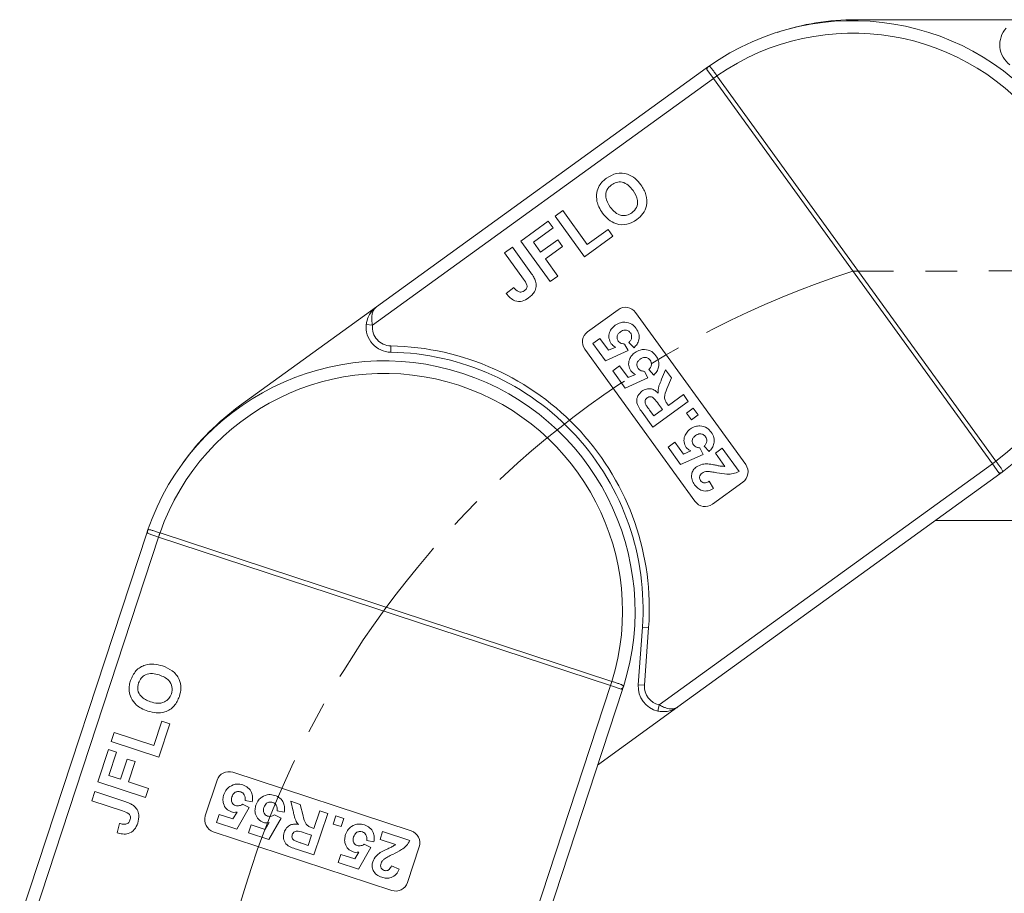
# Model space of a CAD drawing. Header units: millimetres. Extents: x 2623 to 3546, y -313 to 339.
# Tile 8 of 49: x 2933 to 3011, y 67 to 137. Entities that reach past the tile are written whole.
import ezdxf

# ---------------------------------------------------------------- set-up
doc = ezdxf.new("R2010")
doc.units = ezdxf.units.MM
doc.linetypes.add('CENTERX2', pattern=[20.32, 12.7, -2.54, 2.54, -2.54])

msp = doc.modelspace()

# ---------------------------------------------------------------- linework, layer by layer
at = {"color": 7, "linetype": 'Continuous', "lineweight": 15}
for p, q in [((2999.293, 136.793), (3012.793, 136.793)), ((2987.329, 132.917), (2961.005, 113.857)), ((2987.521, 133.053), (2987.329, 132.917)), ((2987.4, 132.819), (2987.329, 132.917)), ((2987.916, 132.107), (2987.4, 132.819)), ((2987.918, 132.104), (2988.201, 132.309)), ((2988.201, 132.309), (2988.198, 132.313)), ((3010.483, 101.535), (2988.201, 132.309)), ((2960.686, 112.391), (2987.916, 132.107)), ((2987.916, 132.107), (2987.918, 132.104)), ((2987.918, 132.104), (3010.199, 101.33)), ((2975.265, 121.095), (2975.888, 121.546)), ((2975.888, 121.546), (2977.843, 118.846)), ((2972.523, 119.11), (2974.725, 120.704)), ((2974.725, 120.704), (2975.116, 120.164)), ((2977.61, 117.855), (2975.265, 121.095)), ((2975.116, 120.164), (2973.537, 119.021)), ((2977.843, 118.846), (2979.504, 120.049)), ((2979.504, 120.049), (2979.895, 119.509)), ((2974.869, 115.87), (2972.523, 119.11)), ((2973.537, 119.021), (2974.109, 118.232)), ((2974.109, 118.232), (2975.479, 119.224)), ((2975.479, 119.224), (2975.87, 118.684)), ((2979.895, 119.509), (2977.61, 117.855)), ((2971.235, 118.178), (2971.859, 118.629)), ((2972.754, 116.081), (2971.235, 118.178)), ((2971.859, 118.629), (2973.337, 116.586)), ((2975.87, 118.684), (2974.5, 117.692)), ((2974.5, 117.692), (2975.492, 116.321)), ((2975.492, 116.321), (2974.869, 115.87)), ((2971.376, 114.924), (2971.969, 115.416)), ((2950.07, 105.94), (2961.005, 113.857)), ((2977.874, 111.873), (2980.304, 113.632)), ((2981.7, 113.409), (2990.497, 101.259)), ((2960.188, 112.443), (2960.686, 112.391)), ((2978.298, 110.937), (2978.843, 111.332)), ((2979.298, 109.556), (2978.298, 110.937)), ((2978.843, 111.332), (2979.526, 110.388)), ((2981.575, 110.595), (2981.172, 111.023)), ((2962.144, 110.237), (2962.153, 110.737)), ((2986.447, 98.326), (2977.65, 110.476)), ((2981.103, 110.365), (2979.298, 109.556)), ((2979.526, 110.388), (2980.113, 110.643)), ((2980.826, 110.889), (2981.103, 110.365)), ((2979.877, 108.757), (2980.422, 109.151)), ((2980.877, 107.375), (2979.877, 108.757)), ((2980.422, 109.151), (2981.105, 108.207)), ((2982.405, 108.708), (2982.682, 108.184)), ((2983.154, 108.415), (2982.75, 108.843)), ((2983.784, 108.07), (2984.096, 108.82)), ((2984.096, 108.82), (2984.558, 108.183)), ((2982.682, 108.184), (2980.877, 107.375)), ((2981.105, 108.207), (2981.692, 108.462)), ((2984.558, 108.183), (2984.206, 107.314)), ((2985.912, 106.312), (2983.077, 104.26)), ((2984.318, 105.989), (2985.517, 106.857)), ((2985.517, 106.857), (2985.912, 106.312)), ((2983.077, 104.26), (2982.216, 105.449)), ((2982.819, 105.61), (2983.155, 105.147)), ((2983.155, 105.147), (2983.846, 105.647)), ((2983.846, 105.647), (2983.528, 106.086)), ((2984.23, 106.111), (2984.318, 105.989)), ((2985.762, 105.372), (2986.307, 105.767)), ((2986.307, 105.767), (2986.702, 105.222)), ((2986.156, 104.827), (2985.762, 105.372)), ((2986.702, 105.222), (2986.156, 104.827)), ((2984.298, 102.65), (2984.843, 103.045)), ((2984.843, 103.045), (2985.526, 102.101)), ((2985.298, 101.269), (2984.298, 102.65)), ((2985.526, 102.101), (2986.113, 102.356)), ((2986.826, 102.602), (2987.103, 102.078)), ((2987.575, 102.309), (2987.171, 102.737)), ((2988.077, 102.174), (2988.623, 102.569)), ((2988.623, 102.569), (2989.965, 100.715)), ((2987.103, 102.078), (2985.298, 101.269)), ((2988.84, 101.12), (2988.077, 102.174)), ((3010.199, 101.33), (3010.483, 101.535)), ((3010.485, 101.531), (3010.483, 101.535)), ((3010.201, 101.327), (2983.593, 82.062)), ((3010.199, 101.33), (3010.201, 101.327)), ((3010.201, 101.327), (3010.717, 100.614)), ((2985.085, 81.908), (3010.787, 100.517)), ((2987.591, 99.938), (2987.932, 99.354)), ((3010.717, 100.614), (3010.787, 100.517)), ((2990.273, 99.862), (2987.843, 98.103)), ((3013.561, 96.793), (3005.644, 96.793)), ((2942.728, 96.007), (2942.653, 95.784)), ((2942.653, 95.784), (2932.508, 64.908)), ((2933.109, 63.534), (2943.603, 95.472)), ((2942.767, 95.747), (2942.653, 95.784)), ((2943.603, 95.472), (2942.767, 95.747)), ((2943.603, 95.472), (2943.606, 95.471)), ((2943.606, 95.471), (2943.715, 95.803)), ((2943.606, 95.471), (2979.701, 83.611)), ((2943.715, 95.803), (2943.711, 95.805)), ((2979.81, 83.944), (2943.715, 95.803)), ((2982.247, 88.276), (2981.917, 83.671)), ((2982.247, 88.276), (2982.745, 88.241)), ((2982.416, 83.635), (2982.745, 88.241)), ((2979.704, 83.61), (2969.45, 52.401)), ((2979.701, 83.611), (2979.81, 83.944)), ((2979.701, 83.611), (2979.704, 83.61)), ((2979.704, 83.61), (2980.54, 83.335)), ((2979.815, 83.942), (2979.81, 83.944)), ((2982.416, 83.635), (2981.917, 83.671)), ((2970.749, 53.151), (2980.654, 83.298)), ((2980.54, 83.335), (2980.654, 83.298)), ((2985.085, 81.908), (2978.672, 77.265)), ((2983.593, 82.062), (2983.486, 81.574)), ((2943.22, 78.824), (2943.861, 80.772)), ((2944.494, 80.564), (2943.613, 77.885)), ((2943.861, 80.772), (2944.494, 80.564)), ((2939.813, 79.133), (2940.053, 79.864)), ((2940.053, 79.864), (2943.22, 78.824)), ((2943.613, 77.885), (2939.813, 79.133)), ((2938.757, 75.918), (2939.605, 78.5)), ((2939.605, 78.5), (2940.239, 78.292)), ((2940.239, 78.292), (2939.63, 76.441)), ((2940.556, 76.136), (2941.084, 77.744)), ((2941.084, 77.744), (2941.718, 77.536)), ((2941.718, 77.536), (2941.189, 75.928)), ((2939.63, 76.441), (2940.556, 76.136)), ((2949.534, 76.682), (2963.784, 71.999)), ((2942.557, 74.669), (2938.757, 75.918)), ((2941.189, 75.928), (2942.797, 75.4)), ((2947.335, 73.194), (2948.272, 76.044)), ((2938.261, 74.408), (2938.501, 75.138)), ((2938.501, 75.138), (2940.896, 74.351)), ((2942.797, 75.4), (2942.557, 74.669)), ((2940.72, 73.599), (2938.261, 74.408)), ((2950.303, 74.128), (2950.835, 73.866)), ((2951.082, 74.33), (2950.504, 74.44)), ((2954.352, 73.58), (2954.166, 74.37)), ((2954.166, 74.37), (2954.913, 74.125)), ((2954.913, 74.125), (2955.138, 73.215)), ((2948.227, 72.685), (2948.437, 73.324)), ((2948.437, 73.324), (2949.544, 72.96)), ((2949.544, 72.96), (2949.87, 73.511)), ((2950.835, 73.866), (2949.847, 72.152)), ((2952.861, 73.288), (2953.393, 73.026)), ((2953.64, 73.489), (2953.062, 73.599)), ((2956.005, 72.207), (2956.468, 73.614)), ((2957.107, 73.404), (2956.014, 70.079)), ((2956.468, 73.614), (2957.107, 73.404)), ((2957.536, 72.554), (2957.746, 73.194)), ((2957.746, 73.194), (2958.386, 72.984)), ((2940.282, 71.854), (2940.474, 72.601)), ((2949.847, 72.152), (2948.227, 72.685)), ((2950.785, 71.844), (2950.995, 72.484)), ((2950.995, 72.484), (2952.102, 72.12)), ((2952.102, 72.12), (2952.428, 72.671)), ((2953.393, 73.026), (2952.405, 71.312)), ((2958.176, 72.344), (2957.536, 72.554)), ((2958.386, 72.984), (2958.176, 72.344)), ((2962.223, 67.249), (2947.973, 71.932)), ((2952.405, 71.312), (2950.785, 71.844)), ((2955.823, 71.653), (2955.308, 71.822)), ((2955.557, 70.843), (2955.823, 71.653)), ((2955.862, 72.254), (2956.005, 72.207)), ((2961.288, 71.322), (2961.498, 71.961)), ((2961.498, 71.961), (2963.672, 71.247)), ((2955.014, 71.022), (2955.557, 70.843)), ((2960.022, 70.934), (2960.555, 70.672)), ((2960.802, 71.136), (2960.224, 71.246)), ((2962.523, 70.916), (2961.288, 71.322)), ((2956.014, 70.079), (2954.619, 70.537)), ((2957.947, 69.491), (2958.157, 70.131)), ((2958.157, 70.131), (2959.264, 69.767)), ((2959.264, 69.767), (2959.589, 70.317)), ((2960.555, 70.672), (2959.567, 68.959)), ((2964.422, 70.737), (2963.486, 67.887)), ((2959.567, 68.959), (2957.947, 69.491)), ((2962.205, 69.226), (2962.824, 68.953))]:
    msp.add_line(p, q, dxfattribs=at)
at = {"color": 1, "linetype": 'CENTERX2', "lineweight": 13}
msp.add_line((3144.547, 116.793), (2999.058, 116.717), dxfattribs=at)
at = {"color": 7, "linetype": 'Continuous', "lineweight": 15}
for centre, radius, start, end in [((2999.058, 116.717), 20, 306.57889, 125.23182), ((2999.293, 116.793), 20, 90, 108.30599), ((3012.793, 134.793), 2, 138.18969, 233.1301), ((2999.058, 116.717), 19, 306.96086, 124.84985), ((2987.695, 132.815), 0.295, 126.17855, 179.15562), ((2998.463, 117.987), 17.624, 125.62008, 126.75806), ((2980.89, 112.822), 1, 35.90536, 125.90536), ((2962.178, 112.237), 2, 174.09504, 269.03546), ((2962.178, 112.237), 1.5, 174.09504, 269.03546), ((2978.46, 111.063), 1, 125.90536, 215.90536), ((2961.799, 89.74), 20.5, 355.90536, 89.03546), ((2961.799, 89.74), 21, 355.90536, 89.03546), ((2961.654, 89.541), 20, 342.48424, 161.13718), ((2961.654, 89.541), 19, 342.86622, 160.7552), ((2961.799, 89.74), 20, 125.90536, 144.21134), ((3000.063, 115.777), 17.652, 305.05322, 306.18939), ((2989.687, 100.672), 1, 305.90536, 35.90536), ((3010.805, 100.896), 0.295, 252.65509, 305.63216), ((2987.257, 98.913), 1, 215.90536, 305.90536), ((2943.008, 95.916), 0.295, 162.08391, 215.06098), ((2960.426, 90.22), 17.624, 161.52544, 162.66342), ((2963.018, 89.369), 17.652, 340.95858, 342.09475), ((2980.446, 83.615), 0.295, 288.56044, 341.53751), ((2983.912, 83.528), 2, 175.90536, 257.71567), ((2983.912, 83.528), 1.5, 175.90536, 257.71567), ((2949.222, 75.732), 1, 71.81071, 161.81071), ((2948.285, 72.882), 1, 161.81071, 251.81071), ((2963.472, 71.049), 1, 341.81071, 71.81071), ((2962.536, 68.199), 1, 251.81071, 341.81071)]:
    msp.add_arc(centre, radius, start, end, dxfattribs=at)
at = {"color": 1, "linetype": 'CENTERX2', "lineweight": 13}
msp.add_arc((3022.136, 45.407), 74.951, 107.93275, 251.59403, dxfattribs=at)
at = {"color": 7, "linetype": 'Continuous', "lineweight": 15}
for points, knots in [([(2987.521, 133.053), (2987.511, 133.046), (2987.455, 133.007), (2987.386, 132.958), (2987.33, 132.917), (2987.329, 132.917)], [0, 0, 0, 0, 0.17537, 0.987913, 1, 1, 1, 1]), ([(2988.198, 132.313), (2988.191, 132.323), (2988.119, 132.424), (2987.982, 132.616), (2987.81, 132.852), (2987.673, 133.016), (2987.585, 133.082), (2987.539, 133.061), (2987.521, 133.053)], [0, 0, 0, 0, 0.0234843, 0.2373073, 0.4510924, 0.6637685, 0.8705553, 1, 1, 1, 1]), ([(2979.384, 124.141), (2979.642, 124.292), (2980.157, 124.595), (2981.025, 124.526), (2981.691, 124.134), (2981.985, 123.772), (2982.131, 123.591)], [0, 0, 0, 0, 0.279831, 0.558669, 0.779006, 1, 1, 1, 1]), ([(2978.617, 122.279), (2978.588, 122.52), (2978.536, 122.952), (2978.715, 123.346), (2978.793, 123.519)], [0, 0, 0, 0, 0.559956, 1, 1, 1, 1]), ([(2978.793, 123.519), (2978.887, 123.651), (2979.054, 123.887), (2979.283, 124.063), (2979.384, 124.141)], [0, 0, 0, 0, 0.559564, 1, 1, 1, 1]), ([(2979.783, 123.606), (2979.641, 123.477), (2979.359, 123.218), (2979.252, 122.5), (2979.515, 122.08), (2979.676, 121.823)], [0, 0, 0, 0, 0.280278, 0.559877, 1, 1, 1, 1]), ([(2981.497, 123.155), (2981.38, 123.303), (2981.147, 123.597), (2980.666, 123.848), (2980.164, 123.836), (2979.91, 123.683), (2979.783, 123.606)], [0, 0, 0, 0, 0.281087, 0.560013, 0.779691, 1, 1, 1, 1]), ([(2982.131, 123.591), (2982.289, 123.339), (2982.603, 122.839), (2982.646, 121.984), (2982.333, 121.273), (2981.977, 120.974), (2981.799, 120.824)], [0, 0, 0, 0, 0.280551, 0.5594882, 0.779434, 1, 1, 1, 1]), ([(2981.407, 121.363), (2981.546, 121.495), (2981.825, 121.757), (2981.919, 122.478), (2981.657, 122.898), (2981.497, 123.155)], [0, 0, 0, 0, 0.279991, 0.559768, 1, 1, 1, 1]), ([(2979.068, 121.35), (2978.958, 121.511), (2978.762, 121.799), (2978.661, 122.132), (2978.617, 122.279)], [0, 0, 0, 0, 0.560171, 1, 1, 1, 1]), ([(2981.799, 120.824), (2981.543, 120.672), (2981.034, 120.369), (2980.172, 120.429), (2979.506, 120.811), (2979.215, 121.17), (2979.068, 121.35)], [0, 0, 0, 0, 0.279942, 0.558704, 0.779045, 1, 1, 1, 1]), ([(2979.676, 121.823), (2979.795, 121.675), (2980.031, 121.38), (2980.517, 121.136), (2981.019, 121.138), (2981.277, 121.288), (2981.407, 121.363)], [0, 0, 0, 0, 0.281021, 0.560116, 0.779939, 1, 1, 1, 1]), ([(2973.337, 116.586), (2973.421, 116.469), (2973.57, 116.26), (2973.669, 116.023), (2973.713, 115.919)], [0, 0, 0, 0, 0.560294, 1, 1, 1, 1]), ([(2972.808, 115.137), (2972.879, 115.197), (2972.987, 115.286), (2973.046, 115.466), (2973.002, 115.742), (2972.864, 115.93), (2972.754, 116.081)], [0, 0, 0, 0, 0.249396, 0.374426, 0.499454, 1, 1, 1, 1]), ([(2973.713, 115.919), (2973.74, 115.775), (2973.794, 115.485), (2973.626, 114.966), (2973.336, 114.719), (2973.158, 114.568)], [0, 0, 0, 0, 0.2801216, 0.5603549, 1, 1, 1, 1]), ([(2973.158, 114.568), (2972.992, 114.466), (2972.66, 114.261), (2972.087, 114.294), (2971.662, 114.568), (2971.471, 114.805), (2971.376, 114.924)], [0, 0, 0, 0, 0.280246, 0.558416, 0.778827, 1, 1, 1, 1]), ([(2971.969, 115.416), (2972.029, 115.341), (2972.136, 115.206), (2972.281, 115.114), (2972.345, 115.074)], [0, 0, 0, 0, 0.561018, 1, 1, 1, 1]), ([(2972.345, 115.074), (2972.388, 115.06), (2972.475, 115.031), (2972.643, 115.04), (2972.745, 115.1), (2972.808, 115.137)], [0, 0, 0, 0, 0.280672, 0.560844, 1, 1, 1, 1]), ([(2961.005, 113.857), (2961.003, 113.855), (2960.994, 113.849), (2960.963, 113.826), (2960.927, 113.798), (2960.728, 113.633), (2960.464, 113.323), (2960.251, 112.844), (2960.206, 112.554), (2960.188, 112.443)], [0, 0, 0, 0, 0.005088, 0.020369, 0.070807, 0.089086, 0.500311, 0.809226, 1, 1, 1, 1]), ([(2961.005, 113.857), (2961.003, 113.856), (2961.002, 113.855), (2960.997, 113.851), (2960.99, 113.846), (2960.979, 113.837), (2960.961, 113.823), (2960.941, 113.806), (2960.908, 113.775), (2960.853, 113.715), (2960.752, 113.572), (2960.686, 113.4), (2960.629, 113.125), (2960.612, 112.822), (2960.663, 112.521), (2960.686, 112.391)], [0, 0, 0, 0, 0.0040759, 0.005312, 0.0138325, 0.0234994, 0.0399385, 0.0679586, 0.0859142, 0.1471881, 0.2568342, 0.4847154, 0.5266974, 0.7953711, 1, 1, 1, 1]), ([(2980.083, 112.396), (2980.213, 112.474), (2980.446, 112.614), (2980.716, 112.628), (2980.835, 112.634)], [0, 0, 0, 0, 0.5595341, 1, 1, 1, 1]), ([(2980.835, 112.634), (2981.04, 112.601), (2981.407, 112.543), (2981.645, 112.261), (2981.75, 112.137)], [0, 0, 0, 0, 0.558353, 1, 1, 1, 1]), ([(2979.754, 110.916), (2979.678, 111.057), (2979.527, 111.34), (2979.594, 111.798), (2979.793, 112.158), (2979.986, 112.316), (2980.083, 112.396)], [0, 0, 0, 0, 0.2790069, 0.5586194, 0.7790735, 1, 1, 1, 1]), ([(2980.489, 111.859), (2980.427, 111.809), (2980.303, 111.71), (2980.208, 111.5), (2980.222, 111.289), (2980.287, 111.182), (2980.32, 111.128)], [0, 0, 0, 0, 0.280898, 0.55946, 0.779497, 1, 1, 1, 1]), ([(2981.294, 111.772), (2981.236, 111.836), (2981.12, 111.963), (2980.876, 112.023), (2980.659, 111.969), (2980.546, 111.896), (2980.489, 111.859)], [0, 0, 0, 0, 0.279573, 0.558664, 0.778923, 1, 1, 1, 1]), ([(2981.172, 111.023), (2981.225, 111.081), (2981.332, 111.195), (2981.395, 111.408), (2981.387, 111.612), (2981.325, 111.719), (2981.294, 111.772)], [0, 0, 0, 0, 0.2803, 0.559961, 0.780042, 1, 1, 1, 1]), ([(2981.75, 112.137), (2981.834, 111.998), (2982.001, 111.722), (2981.996, 111.256), (2981.836, 110.87), (2981.662, 110.687), (2981.575, 110.595)], [0, 0, 0, 0, 0.2799484, 0.5590305, 0.7793307, 1, 1, 1, 1]), ([(2980.113, 110.643), (2980.035, 110.681), (2979.896, 110.747), (2979.797, 110.865), (2979.754, 110.916)], [0, 0, 0, 0, 0.559888, 1, 1, 1, 1]), ([(2980.32, 111.128), (2980.356, 111.087), (2980.427, 111.005), (2980.602, 110.915), (2980.741, 110.899), (2980.826, 110.889)], [0, 0, 0, 0, 0.279963, 0.560065, 1, 1, 1, 1]), ([(2981.332, 108.735), (2981.257, 108.877), (2981.106, 109.159), (2981.173, 109.617), (2981.372, 109.977), (2981.565, 110.136), (2981.662, 110.215)], [0, 0, 0, 0, 0.279007, 0.558619, 0.779074, 1, 1, 1, 1]), ([(2981.662, 110.215), (2981.792, 110.293), (2982.025, 110.433), (2982.295, 110.447), (2982.414, 110.453)], [0, 0, 0, 0, 0.559534, 1, 1, 1, 1]), ([(2982.414, 110.453), (2982.619, 110.42), (2982.986, 110.362), (2983.224, 110.08), (2983.329, 109.956)], [0, 0, 0, 0, 0.558353, 1, 1, 1, 1]), ([(2982.068, 109.678), (2982.006, 109.628), (2981.882, 109.529), (2981.787, 109.319), (2981.801, 109.108), (2981.866, 109.001), (2981.899, 108.947)], [0, 0, 0, 0, 0.280898, 0.55946, 0.779497, 1, 1, 1, 1]), ([(2982.873, 109.591), (2982.815, 109.655), (2982.699, 109.782), (2982.454, 109.842), (2982.237, 109.788), (2982.125, 109.715), (2982.068, 109.678)], [0, 0, 0, 0, 0.2795727, 0.5586639, 0.7789233, 1, 1, 1, 1]), ([(2982.75, 108.843), (2982.804, 108.9), (2982.911, 109.014), (2982.974, 109.227), (2982.966, 109.431), (2982.904, 109.538), (2982.873, 109.591)], [0, 0, 0, 0, 0.2803, 0.559961, 0.780042, 1, 1, 1, 1]), ([(2983.329, 109.956), (2983.413, 109.818), (2983.58, 109.541), (2983.575, 109.075), (2983.415, 108.69), (2983.241, 108.506), (2983.154, 108.415)], [0, 0, 0, 0, 0.279948, 0.559031, 0.779331, 1, 1, 1, 1]), ([(2981.692, 108.462), (2981.614, 108.5), (2981.475, 108.567), (2981.376, 108.684), (2981.332, 108.735)], [0, 0, 0, 0, 0.559888, 1, 1, 1, 1]), ([(2981.899, 108.947), (2981.935, 108.906), (2982.006, 108.825), (2982.181, 108.734), (2982.32, 108.718), (2982.405, 108.708)], [0, 0, 0, 0, 0.279963, 0.560065, 1, 1, 1, 1]), ([(2983.499, 106.972), (2983.498, 107.103), (2983.496, 107.318), (2983.586, 107.605), (2983.68, 107.84), (2983.749, 107.993), (2983.784, 108.07)], [0, 0, 0, 0, 0.339579, 0.559591, 0.779787, 1, 1, 1, 1]), ([(2982.216, 105.449), (2982.125, 105.58), (2981.943, 105.839), (2981.773, 106.217), (2981.798, 106.539), (2981.907, 106.844), (2982.086, 107.009), (2982.205, 107.118)], [0, 0, 0, 0, 0.251143, 0.500527, 0.625735, 0.75105, 1, 1, 1, 1]), ([(2982.205, 107.118), (2982.321, 107.188), (2982.553, 107.327), (2982.945, 107.33), (2983.266, 107.187), (2983.421, 107.044), (2983.499, 106.972)], [0, 0, 0, 0, 0.279954, 0.558933, 0.779174, 1, 1, 1, 1]), ([(2984.206, 107.314), (2984.108, 107.087), (2983.972, 106.772), (2984.061, 106.339), (2984.173, 106.187), (2984.23, 106.111)], [0, 0, 0, 0, 0.5610215, 0.7792953, 1, 1, 1, 1]), ([(2982.624, 106.591), (2982.581, 106.554), (2982.494, 106.479), (2982.429, 106.274), (2982.482, 106.135), (2982.515, 106.05)], [0, 0, 0, 0, 0.281129, 0.561183, 1, 1, 1, 1]), ([(2983.528, 106.086), (2983.417, 106.25), (2983.279, 106.456), (2983.047, 106.645), (2982.902, 106.688), (2982.751, 106.669), (2982.667, 106.617), (2982.624, 106.591)], [0, 0, 0, 0, 0.500962, 0.625785, 0.750436, 0.875032, 1, 1, 1, 1]), ([(2982.515, 106.05), (2982.57, 105.967), (2982.668, 105.818), (2982.773, 105.674), (2982.819, 105.61)], [0, 0, 0, 0, 0.559921, 1, 1, 1, 1]), ([(2985.753, 102.629), (2985.678, 102.771), (2985.527, 103.053), (2985.594, 103.511), (2985.793, 103.871), (2985.986, 104.03), (2986.083, 104.109)], [0, 0, 0, 0, 0.279007, 0.558619, 0.779074, 1, 1, 1, 1]), ([(2986.083, 104.109), (2986.213, 104.187), (2986.446, 104.327), (2986.716, 104.341), (2986.835, 104.347)], [0, 0, 0, 0, 0.559534, 1, 1, 1, 1]), ([(2986.835, 104.347), (2987.04, 104.314), (2987.407, 104.256), (2987.645, 103.974), (2987.75, 103.85)], [0, 0, 0, 0, 0.558353, 1, 1, 1, 1]), ([(2987.75, 103.85), (2987.834, 103.711), (2988.001, 103.435), (2987.996, 102.969), (2987.836, 102.584), (2987.662, 102.4), (2987.575, 102.309)], [0, 0, 0, 0, 0.279948, 0.559031, 0.779331, 1, 1, 1, 1]), ([(2986.489, 103.572), (2986.427, 103.522), (2986.303, 103.423), (2986.208, 103.213), (2986.222, 103.002), (2986.287, 102.895), (2986.32, 102.841)], [0, 0, 0, 0, 0.2808976, 0.5594604, 0.779497, 1, 1, 1, 1]), ([(2987.294, 103.485), (2987.236, 103.549), (2987.12, 103.676), (2986.875, 103.736), (2986.658, 103.682), (2986.546, 103.609), (2986.489, 103.572)], [0, 0, 0, 0, 0.279573, 0.558664, 0.778923, 1, 1, 1, 1]), ([(2987.171, 102.737), (2987.225, 102.794), (2987.332, 102.908), (2987.395, 103.121), (2987.387, 103.325), (2987.325, 103.432), (2987.294, 103.485)], [0, 0, 0, 0, 0.2803, 0.559961, 0.780042, 1, 1, 1, 1]), ([(2986.113, 102.356), (2986.035, 102.394), (2985.896, 102.461), (2985.797, 102.578), (2985.753, 102.629)], [0, 0, 0, 0, 0.559888, 1, 1, 1, 1]), ([(2986.32, 102.841), (2986.356, 102.8), (2986.427, 102.719), (2986.602, 102.628), (2986.741, 102.612), (2986.826, 102.602)], [0, 0, 0, 0, 0.279963, 0.560065, 1, 1, 1, 1]), ([(3010.977, 100.656), (3010.986, 100.664), (3011.012, 100.688), (3011.013, 100.751), (3010.953, 100.875), (3010.825, 101.066), (3010.659, 101.295), (3010.539, 101.458), (3010.485, 101.531)], [0, 0, 0, 0, 0.07361, 0.225281, 0.412719, 0.616054, 0.826783, 1, 1, 1, 1]), ([(2986.418, 99.646), (2986.337, 99.775), (2986.175, 100.031), (2986.151, 100.466), (2986.289, 100.839), (2986.469, 100.996), (2986.559, 101.074)], [0, 0, 0, 0, 0.280568, 0.55975, 0.779795, 1, 1, 1, 1]), ([(2986.559, 101.074), (2986.718, 101.161), (2987.003, 101.316), (2987.326, 101.315), (2987.469, 101.314)], [0, 0, 0, 0, 0.558458, 1, 1, 1, 1]), ([(2987.433, 100.712), (2987.351, 100.703), (2987.207, 100.689), (2987.082, 100.615), (2987.027, 100.582)], [0, 0, 0, 0, 0.560117, 1, 1, 1, 1]), ([(2988.204, 100.609), (2988.061, 100.636), (2987.806, 100.684), (2987.547, 100.703), (2987.433, 100.712)], [0, 0, 0, 0, 0.560235, 1, 1, 1, 1]), ([(2987.469, 101.314), (2987.625, 101.296), (2987.883, 101.265), (2988.235, 101.187), (2988.534, 101.119), (2988.738, 101.12), (2988.84, 101.12)], [0, 0, 0, 0, 0.339985, 0.560186, 0.78038, 1, 1, 1, 1]), ([(2989.965, 100.715), (2989.811, 100.644), (2989.502, 100.502), (2988.89, 100.489), (2988.465, 100.564), (2988.204, 100.609)], [0, 0, 0, 0, 0.279551, 0.559332, 1, 1, 1, 1]), ([(2987.027, 100.582), (2986.976, 100.541), (2986.873, 100.458), (2986.799, 100.282), (2986.816, 100.109), (2986.871, 100.021), (2986.898, 99.977)], [0, 0, 0, 0, 0.280664, 0.559461, 0.779366, 1, 1, 1, 1]), ([(2986.898, 99.977), (2986.93, 99.939), (2986.992, 99.864), (2987.129, 99.8), (2987.346, 99.795), (2987.49, 99.879), (2987.591, 99.938)], [0, 0, 0, 0, 0.187236, 0.374084, 0.560696, 1, 1, 1, 1]), ([(3010.787, 100.517), (3010.788, 100.518), (3010.844, 100.558), (3010.912, 100.608), (3010.967, 100.649), (3010.977, 100.656)], [0, 0, 0, 0, 0.0120871, 0.8246302, 1, 1, 1, 1]), ([(2987.932, 99.354), (2987.788, 99.28), (2987.501, 99.131), (2987.031, 99.147), (2986.661, 99.353), (2986.499, 99.548), (2986.418, 99.646)], [0, 0, 0, 0, 0.280752, 0.55897, 0.779275, 1, 1, 1, 1]), ([(2942.728, 96.007), (2942.724, 95.996), (2942.702, 95.931), (2942.675, 95.851), (2942.653, 95.785), (2942.653, 95.784)], [0, 0, 0, 0, 0.17537, 0.987913, 1, 1, 1, 1]), ([(2943.711, 95.805), (2943.699, 95.809), (2943.581, 95.849), (2943.357, 95.924), (2943.08, 96.014), (2942.873, 96.066), (2942.763, 96.068), (2942.737, 96.024), (2942.728, 96.007)], [0, 0, 0, 0, 0.023484, 0.237307, 0.451092, 0.663769, 0.870555, 1, 1, 1, 1]), ([(2941.364, 84.016), (2941.484, 84.29), (2941.723, 84.838), (2942.467, 85.29), (2943.237, 85.364), (2943.687, 85.243), (2943.912, 85.182)], [0, 0, 0, 0, 0.279831, 0.558669, 0.779006, 1, 1, 1, 1]), ([(2943.912, 85.182), (2944.187, 85.071), (2944.735, 84.849), (2945.271, 84.183), (2945.434, 83.423), (2945.321, 82.972), (2945.265, 82.746)], [0, 0, 0, 0, 0.280551, 0.559488, 0.779434, 1, 1, 1, 1]), ([(2943.653, 84.457), (2943.472, 84.508), (2943.111, 84.61), (2942.574, 84.531), (2942.174, 84.228), (2942.058, 83.954), (2942, 83.817)], [0, 0, 0, 0, 0.281087, 0.560013, 0.779691, 1, 1, 1, 1]), ([(2944.631, 82.953), (2944.667, 83.141), (2944.739, 83.517), (2944.392, 84.156), (2943.934, 84.343), (2943.653, 84.457)], [0, 0, 0, 0, 0.279991, 0.559768, 1, 1, 1, 1]), ([(2941.25, 83.166), (2941.248, 83.328), (2941.245, 83.617), (2941.328, 83.894), (2941.364, 84.016)], [0, 0, 0, 0, 0.559564, 1, 1, 1, 1]), ([(2942, 83.817), (2941.962, 83.629), (2941.884, 83.255), (2942.22, 82.61), (2942.679, 82.424), (2942.96, 82.31)], [0, 0, 0, 0, 0.280278, 0.559877, 1, 1, 1, 1]), ([(2980.726, 83.522), (2980.729, 83.533), (2980.736, 83.569), (2980.7, 83.619), (2980.579, 83.685), (2980.363, 83.765), (2980.094, 83.853), (2979.902, 83.914), (2979.815, 83.942)], [0, 0, 0, 0, 0.07361, 0.225281, 0.412719, 0.616054, 0.826783, 1, 1, 1, 1]), ([(2980.654, 83.298), (2980.654, 83.299), (2980.676, 83.364), (2980.702, 83.445), (2980.723, 83.51), (2980.726, 83.522)], [0, 0, 0, 0, 0.0120871, 0.8246302, 1, 1, 1, 1]), ([(2941.835, 82.058), (2941.669, 82.237), (2941.374, 82.556), (2941.288, 82.98), (2941.25, 83.166)], [0, 0, 0, 0, 0.559956, 1, 1, 1, 1]), ([(2945.265, 82.746), (2945.147, 82.473), (2944.912, 81.929), (2944.179, 81.472), (2943.415, 81.391), (2942.969, 81.511), (2942.745, 81.571)], [0, 0, 0, 0, 0.2799425, 0.558704, 0.7790449, 1, 1, 1, 1]), ([(2942.96, 82.31), (2943.143, 82.26), (2943.507, 82.159), (2944.043, 82.247), (2944.449, 82.543), (2944.57, 82.816), (2944.631, 82.953)], [0, 0, 0, 0, 0.281021, 0.560116, 0.779939, 1, 1, 1, 1]), ([(2942.745, 81.571), (2942.561, 81.637), (2942.233, 81.755), (2941.956, 81.965), (2941.835, 82.058)], [0, 0, 0, 0, 0.560171, 1, 1, 1, 1]), ([(2985.085, 81.908), (2985.083, 81.906), (2985.074, 81.9), (2985.043, 81.878), (2985.005, 81.853), (2984.786, 81.715), (2984.408, 81.561), (2983.887, 81.507), (2983.597, 81.555), (2983.486, 81.574)], [0, 0, 0, 0, 0.005088, 0.020369, 0.070807, 0.089086, 0.500311, 0.809226, 1, 1, 1, 1]), ([(2983.593, 82.062), (2983.65, 82.031), (2983.765, 81.966), (2983.959, 81.88), (2984.171, 81.807), (2984.34, 81.771), (2984.551, 81.747), (2984.735, 81.757), (2984.903, 81.808), (2984.976, 81.842), (2985.016, 81.863), (2985.039, 81.877), (2985.058, 81.889), (2985.07, 81.897), (2985.077, 81.902), (2985.082, 81.905), (2985.083, 81.907), (2985.085, 81.908)], [0, 0, 0, 0, 0.101029, 0.204946, 0.337168, 0.474297, 0.5162, 0.743651, 0.85309, 0.914248, 0.93217, 0.960137, 0.976545, 0.986194, 0.994698, 0.995932, 1, 1, 1, 1]), ([(2948.818, 74.913), (2948.877, 75.053), (2948.984, 75.303), (2949.194, 75.472), (2949.287, 75.547)], [0, 0, 0, 0, 0.5595341, 1, 1, 1, 1]), ([(2949.287, 75.547), (2949.472, 75.64), (2949.804, 75.808), (2950.162, 75.72), (2950.32, 75.681)], [0, 0, 0, 0, 0.558353, 1, 1, 1, 1]), ([(2950.32, 75.681), (2950.469, 75.618), (2950.767, 75.492), (2951.036, 75.112), (2951.132, 74.705), (2951.099, 74.455), (2951.082, 74.33)], [0, 0, 0, 0, 0.279948, 0.559031, 0.779331, 1, 1, 1, 1]), ([(2949.419, 73.521), (2949.275, 73.591), (2948.986, 73.732), (2948.773, 74.142), (2948.723, 74.55), (2948.786, 74.792), (2948.818, 74.913)], [0, 0, 0, 0, 0.279007, 0.558619, 0.779074, 1, 1, 1, 1]), ([(2949.462, 74.717), (2949.44, 74.64), (2949.398, 74.486), (2949.445, 74.261), (2949.579, 74.098), (2949.695, 74.05), (2949.753, 74.025)], [0, 0, 0, 0, 0.280898, 0.55946, 0.779497, 1, 1, 1, 1]), ([(2950.165, 75.118), (2950.08, 75.136), (2949.912, 75.17), (2949.679, 75.075), (2949.534, 74.905), (2949.486, 74.78), (2949.462, 74.717)], [0, 0, 0, 0, 0.279573, 0.558664, 0.778923, 1, 1, 1, 1]), ([(2950.504, 74.44), (2950.514, 74.517), (2950.534, 74.673), (2950.46, 74.882), (2950.333, 75.043), (2950.221, 75.093), (2950.165, 75.118)], [0, 0, 0, 0, 0.2803, 0.559961, 0.780042, 1, 1, 1, 1]), ([(2951.845, 74.706), (2952.03, 74.8), (2952.362, 74.968), (2952.72, 74.88), (2952.878, 74.841)], [0, 0, 0, 0, 0.558353, 1, 1, 1, 1]), ([(2952.878, 74.841), (2953.027, 74.777), (2953.324, 74.651), (2953.594, 74.271), (2953.69, 73.865), (2953.657, 73.615), (2953.64, 73.489)], [0, 0, 0, 0, 0.279948, 0.559031, 0.779331, 1, 1, 1, 1]), ([(2940.896, 74.351), (2941.033, 74.305), (2941.276, 74.224), (2941.495, 74.09), (2941.591, 74.031)], [0, 0, 0, 0, 0.560294, 1, 1, 1, 1]), ([(2941.591, 74.031), (2941.698, 73.93), (2941.912, 73.727), (2942.08, 73.208), (2941.99, 72.838), (2941.935, 72.612)], [0, 0, 0, 0, 0.280122, 0.560355, 1, 1, 1, 1]), ([(2949.753, 74.025), (2949.806, 74.013), (2949.912, 73.988), (2950.107, 74.018), (2950.229, 74.086), (2950.303, 74.128)], [0, 0, 0, 0, 0.279963, 0.560065, 1, 1, 1, 1]), ([(2951.976, 72.681), (2951.832, 72.751), (2951.544, 72.891), (2951.331, 73.302), (2951.28, 73.71), (2951.344, 73.951), (2951.375, 74.072)], [0, 0, 0, 0, 0.279007, 0.558619, 0.779074, 1, 1, 1, 1]), ([(2951.375, 74.072), (2951.435, 74.212), (2951.541, 74.462), (2951.752, 74.632), (2951.845, 74.706)], [0, 0, 0, 0, 0.559534, 1, 1, 1, 1]), ([(2952.723, 74.278), (2952.638, 74.295), (2952.47, 74.33), (2952.236, 74.235), (2952.092, 74.065), (2952.044, 73.939), (2952.019, 73.876)], [0, 0, 0, 0, 0.279573, 0.558664, 0.778923, 1, 1, 1, 1]), ([(2953.062, 73.599), (2953.072, 73.677), (2953.091, 73.832), (2953.017, 74.042), (2952.891, 74.202), (2952.779, 74.253), (2952.723, 74.278)], [0, 0, 0, 0, 0.2803, 0.559961, 0.780042, 1, 1, 1, 1]), ([(2941.317, 72.867), (2941.34, 72.957), (2941.375, 73.092), (2941.317, 73.273), (2941.12, 73.471), (2940.898, 73.542), (2940.72, 73.599)], [0, 0, 0, 0, 0.2493961, 0.3744258, 0.4994543, 1, 1, 1, 1]), ([(2949.87, 73.511), (2949.785, 73.496), (2949.633, 73.468), (2949.484, 73.505), (2949.419, 73.521)], [0, 0, 0, 0, 0.559888, 1, 1, 1, 1]), ([(2952.019, 73.876), (2951.998, 73.799), (2951.956, 73.646), (2952.003, 73.42), (2952.137, 73.258), (2952.253, 73.209), (2952.311, 73.185)], [0, 0, 0, 0, 0.280898, 0.55946, 0.779497, 1, 1, 1, 1]), ([(2952.311, 73.185), (2952.364, 73.173), (2952.47, 73.148), (2952.665, 73.178), (2952.786, 73.246), (2952.861, 73.288)], [0, 0, 0, 0, 0.279963, 0.560065, 1, 1, 1, 1]), ([(2954.766, 72.523), (2954.688, 72.628), (2954.56, 72.802), (2954.465, 73.087), (2954.403, 73.332), (2954.369, 73.497), (2954.352, 73.58)], [0, 0, 0, 0, 0.339579, 0.559591, 0.779787, 1, 1, 1, 1]), ([(2955.138, 73.215), (2955.191, 72.974), (2955.266, 72.638), (2955.592, 72.34), (2955.772, 72.283), (2955.862, 72.254)], [0, 0, 0, 0, 0.561022, 0.779295, 1, 1, 1, 1]), ([(2941.935, 72.612), (2941.86, 72.431), (2941.711, 72.07), (2941.228, 71.761), (2940.723, 71.734), (2940.429, 71.814), (2940.282, 71.854)], [0, 0, 0, 0, 0.280246, 0.558416, 0.778827, 1, 1, 1, 1]), ([(2940.474, 72.601), (2940.567, 72.575), (2940.733, 72.528), (2940.904, 72.539), (2940.979, 72.544)], [0, 0, 0, 0, 0.561018, 1, 1, 1, 1]), ([(2940.979, 72.544), (2941.023, 72.558), (2941.11, 72.586), (2941.241, 72.691), (2941.288, 72.8), (2941.317, 72.867)], [0, 0, 0, 0, 0.280672, 0.560844, 1, 1, 1, 1]), ([(2952.428, 72.671), (2952.343, 72.655), (2952.191, 72.628), (2952.042, 72.665), (2951.976, 72.681)], [0, 0, 0, 0, 0.5598879, 1, 1, 1, 1]), ([(2953.631, 71.882), (2953.685, 72.007), (2953.791, 72.256), (2954.107, 72.489), (2954.45, 72.561), (2954.661, 72.535), (2954.766, 72.523)], [0, 0, 0, 0, 0.279954, 0.558933, 0.779174, 1, 1, 1, 1]), ([(2959.007, 72.353), (2959.192, 72.447), (2959.524, 72.615), (2959.882, 72.526), (2960.04, 72.487)], [0, 0, 0, 0, 0.558353, 1, 1, 1, 1]), ([(2960.04, 72.487), (2960.189, 72.424), (2960.486, 72.298), (2960.755, 71.918), (2960.852, 71.512), (2960.818, 71.261), (2960.802, 71.136)], [0, 0, 0, 0, 0.2799484, 0.5590305, 0.7793307, 1, 1, 1, 1]), ([(2954.619, 70.537), (2954.469, 70.589), (2954.169, 70.693), (2953.811, 70.899), (2953.641, 71.175), (2953.551, 71.486), (2953.599, 71.724), (2953.631, 71.882)], [0, 0, 0, 0, 0.2511432, 0.5005272, 0.6257353, 0.7510496, 1, 1, 1, 1]), ([(2954.281, 71.702), (2954.267, 71.646), (2954.24, 71.535), (2954.307, 71.33), (2954.432, 71.249), (2954.509, 71.199)], [0, 0, 0, 0, 0.281129, 0.561183, 1, 1, 1, 1]), ([(2955.308, 71.822), (2955.122, 71.89), (2954.89, 71.976), (2954.591, 71.993), (2954.449, 71.943), (2954.337, 71.839), (2954.299, 71.747), (2954.281, 71.702)], [0, 0, 0, 0, 0.500962, 0.625785, 0.750436, 0.875032, 1, 1, 1, 1]), ([(2959.138, 70.328), (2958.994, 70.398), (2958.706, 70.538), (2958.492, 70.948), (2958.442, 71.357), (2958.505, 71.598), (2958.537, 71.719)], [0, 0, 0, 0, 0.279007, 0.558619, 0.779074, 1, 1, 1, 1]), ([(2958.537, 71.719), (2958.597, 71.859), (2958.703, 72.109), (2958.914, 72.278), (2959.007, 72.353)], [0, 0, 0, 0, 0.559534, 1, 1, 1, 1]), ([(2959.884, 71.925), (2959.8, 71.942), (2959.631, 71.977), (2959.398, 71.882), (2959.254, 71.711), (2959.205, 71.586), (2959.181, 71.523)], [0, 0, 0, 0, 0.2795727, 0.5586639, 0.7789233, 1, 1, 1, 1]), ([(2960.224, 71.246), (2960.234, 71.324), (2960.253, 71.479), (2960.179, 71.688), (2960.053, 71.849), (2959.941, 71.899), (2959.884, 71.925)], [0, 0, 0, 0, 0.2803, 0.559961, 0.780042, 1, 1, 1, 1]), ([(2954.509, 71.199), (2954.602, 71.164), (2954.769, 71.101), (2954.939, 71.046), (2955.014, 71.022)], [0, 0, 0, 0, 0.559921, 1, 1, 1, 1]), ([(2959.181, 71.523), (2959.16, 71.446), (2959.118, 71.293), (2959.165, 71.067), (2959.299, 70.904), (2959.415, 70.856), (2959.473, 70.832)], [0, 0, 0, 0, 0.280898, 0.55946, 0.779497, 1, 1, 1, 1]), ([(2959.473, 70.832), (2959.526, 70.819), (2959.631, 70.795), (2959.827, 70.824), (2959.948, 70.893), (2960.022, 70.934)], [0, 0, 0, 0, 0.279963, 0.560065, 1, 1, 1, 1]), ([(2961.299, 70.269), (2961.436, 70.345), (2961.663, 70.471), (2961.994, 70.615), (2962.276, 70.735), (2962.441, 70.856), (2962.523, 70.916)], [0, 0, 0, 0, 0.339985, 0.560186, 0.78038, 1, 1, 1, 1]), ([(2963.672, 71.247), (2963.589, 71.099), (2963.422, 70.804), (2962.934, 70.434), (2962.546, 70.244), (2962.308, 70.129)], [0, 0, 0, 0, 0.279551, 0.559332, 1, 1, 1, 1]), ([(2959.589, 70.317), (2959.505, 70.302), (2959.353, 70.275), (2959.204, 70.311), (2959.138, 70.328)], [0, 0, 0, 0, 0.559888, 1, 1, 1, 1]), ([(2960.702, 69.541), (2960.781, 69.704), (2960.92, 69.997), (2961.183, 70.185), (2961.299, 70.269)], [0, 0, 0, 0, 0.558458, 1, 1, 1, 1]), ([(2962.308, 70.129), (2962.177, 70.067), (2961.941, 69.956), (2961.72, 69.819), (2961.623, 69.759)], [0, 0, 0, 0, 0.5602349, 1, 1, 1, 1]), ([(2961.426, 68.301), (2961.285, 68.357), (2961.004, 68.471), (2960.729, 68.808), (2960.622, 69.192), (2960.676, 69.424), (2960.702, 69.541)], [0, 0, 0, 0, 0.280568, 0.55975, 0.779795, 1, 1, 1, 1]), ([(2961.37, 69.416), (2961.353, 69.353), (2961.319, 69.226), (2961.361, 69.039), (2961.477, 68.909), (2961.573, 68.87), (2961.621, 68.851)], [0, 0, 0, 0, 0.280664, 0.559461, 0.779366, 1, 1, 1, 1]), ([(2961.623, 69.759), (2961.562, 69.705), (2961.453, 69.608), (2961.396, 69.475), (2961.37, 69.416)], [0, 0, 0, 0, 0.560117, 1, 1, 1, 1]), ([(2961.621, 68.851), (2961.669, 68.838), (2961.764, 68.814), (2961.912, 68.843), (2962.09, 68.966), (2962.157, 69.118), (2962.205, 69.226)], [0, 0, 0, 0, 0.187236, 0.374084, 0.560696, 1, 1, 1, 1]), ([(2962.824, 68.953), (2962.751, 68.808), (2962.605, 68.518), (2962.215, 68.256), (2961.795, 68.206), (2961.549, 68.269), (2961.426, 68.301)], [0, 0, 0, 0, 0.280752, 0.55897, 0.779275, 1, 1, 1, 1])]:
    msp.add_open_spline(points, degree=3, knots=knots, dxfattribs=at)

doc.saveas('drawing.dxf')
